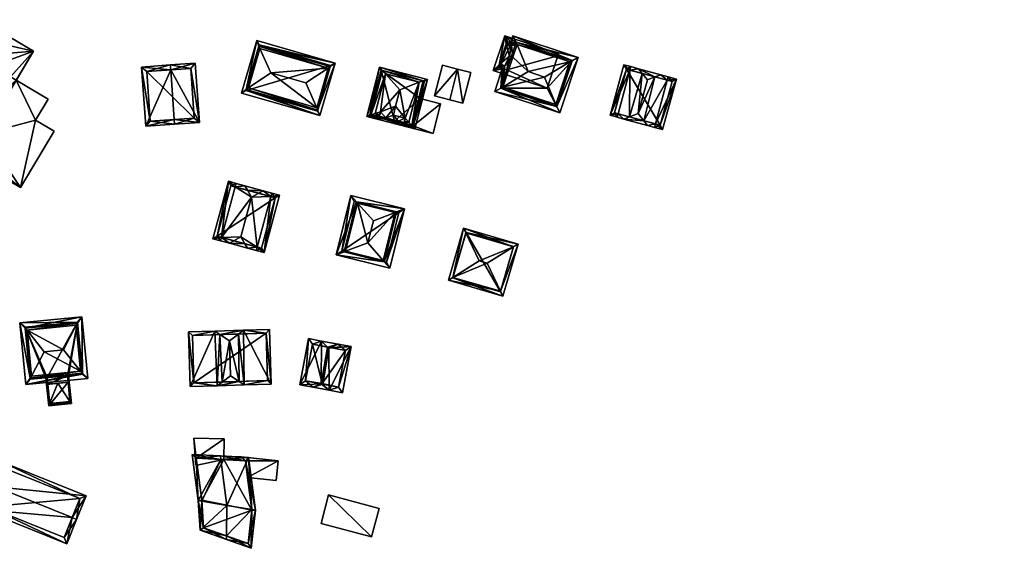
# Model space of a CAD drawing. Header units: inches. Extents: x 2523744 to 2528136, y 1148995 to 1152010.
# Tile 231 of 256: x 2527370 to 2527574, y 1151626 to 1151738. Entities that reach past the tile are written whole.
import ezdxf

# ---------------------------------------------------------------- set-up
doc = ezdxf.new("R2010")
doc.units = ezdxf.units.IN
doc.header["$MEASUREMENT"] = 0
for name, color, linetype in [('Gebaeude Einzelhaus', 10, 'Continuous'), ('Im Bau', 10, 'Continuous'), ('Offenes Gebaeude', 10, 'Continuous')]:
    doc.layers.add(name, color=color, linetype=linetype)

msp = doc.modelspace()

# ---------------------------------------------------------------- meshes
at = {"layer": 'Gebaeude Einzelhaus'}
mesh = msp.add_polyface(dxfattribs=at)
corners = [(2527370.125, 1151702.699, 405.285), (2527377.124, 1151714.431, 405.285), (2527373.263, 1151716.734, 405.285), (2527369.29, 1151725.037, 405.285), (2527375.873, 1151721.11, 405.285), (2527362.631, 1151713.874, 405.285), (2527359.681, 1151708.928, 405.285), (2527360.318, 1151717.124, 406.723), (2527359.495, 1151715.745, 406.723), (2527362.631, 1151713.874, 406.723), (2527372.868, 1151731.035, 406.723), (2527360.124, 1151733.972, 406.723), (2527361.843, 1151737.613, 406.723), (2527357.832, 1151729.835, 406.723), (2527360.073, 1151734, 406.723), (2527359.784, 1151734.161, 406.723), (2527355.905, 1151726.705, 406.723), (2527357.777, 1151729.865, 406.723), (2527357.36, 1151730.097, 406.723), (2527355.478, 1151726.942, 406.723), (2527353.01, 1151721.482, 406.723), (2527345.966, 1151719.058, 391.318), (2527345.341, 1151727.237, 391.318), (2527342.02, 1151721.245, 391.318), (2527349.478, 1151724.945, 391.318), (2527351.65, 1151728.586, 393.174), (2527353.01, 1151721.482, 393.174), (2527355.631, 1151726.211, 393.174), (2527345.865, 1151718.889, 393.174), (2527359.495, 1151715.745, 393.174), (2527358.531, 1151718.19, 393.174), (2527360.438, 1151710.196, 393.174), (2527362.631, 1151713.874, 393.174), (2527360.318, 1151717.124, 393.174), (2527359.681, 1151708.928, 385.456), (2527360.438, 1151710.197, 385.456), (2527370.125, 1151702.699, 385.456), (2527377.124, 1151714.431, 385.456), (2527373.263, 1151716.734, 385.456), (2527375.873, 1151721.11, 385.456), (2527369.29, 1151725.037, 385.456), (2527358.531, 1151718.19, 405.285), (2527360.318, 1151717.124, 405.285), (2527359.495, 1151715.745, 405.285), (2527360.318, 1151717.124, 385.456), (2527364.366, 1151727.974, 385.456), (2527358.531, 1151718.19, 385.456), (2527362.631, 1151713.874, 385.456), (2527359.495, 1151715.745, 385.456), (2527359.784, 1151734.161, 385.456), (2527361.843, 1151737.613, 385.456), (2527360.073, 1151734, 385.456), (2527360.124, 1151733.972, 385.456), (2527357.832, 1151729.835, 385.456), (2527357.777, 1151729.865, 385.456), (2527357.36, 1151730.097, 385.456), (2527355.478, 1151726.942, 385.456), (2527355.905, 1151726.705, 385.456), (2527355.631, 1151726.211, 385.456), (2527372.868, 1151731.035, 385.456), (2527353.01, 1151721.482, 385.456), (2527342.02, 1151721.245, 385.456), (2527345.341, 1151727.237, 385.456), (2527345.966, 1151719.058, 385.456), (2527349.478, 1151724.945, 385.456), (2527350.401, 1151724.433, 385.456), (2527347.08, 1151718.441, 385.456), (2527345.865, 1151718.889, 385.456), (2527351.65, 1151728.586, 385.456), (2527360.438, 1151710.196, 385.456)]
mesh.append_faces([[corners[k] for k in face] for face in [(30, 29, 33), (29, 31, 32), (29, 28, 31), (30, 26, 29), (29, 26, 28), (28, 26, 25), (25, 26, 27), (24, 22, 21), (21, 22, 23), (7, 16, 20), (16, 18, 19), (16, 17, 18), (7, 13, 16), (16, 13, 17), (11, 12, 14), (14, 12, 15), (7, 10, 13), (13, 10, 11), (11, 10, 12), (7, 9, 10), (7, 8, 9), (0, 5, 6), (0, 2, 5), (5, 2, 3), (3, 2, 4), (0, 1, 2)]], dxfattribs={"color": 13})
mesh.append_faces([[corners[k] for k in face] for face in [(69, 48, 47), (48, 46, 44), (60, 65, 58), (58, 65, 68), (68, 65, 64), (63, 66, 67), (67, 66, 69), (69, 66, 48), (48, 66, 46), (46, 66, 60), (60, 66, 65), (68, 27, 58), (68, 25, 27), (67, 69, 28), (28, 69, 31), (67, 21, 63), (24, 68, 64), (24, 25, 68), (67, 28, 21), (21, 28, 24), (24, 28, 25), (64, 63, 62), (62, 63, 61), (64, 66, 63), (64, 65, 66), (62, 24, 64), (62, 22, 24), (61, 63, 23), (23, 63, 21), (23, 22, 61), (61, 22, 62), (50, 51, 49), (50, 52, 51), (53, 57, 54), (54, 57, 55), (55, 57, 56), (58, 46, 60), (40, 45, 59), (59, 45, 50), (50, 45, 52), (52, 45, 53), (53, 45, 57), (57, 45, 58), (58, 45, 46), (12, 10, 50), (50, 10, 59), (59, 3, 40), (3, 9, 5), (59, 10, 3), (3, 10, 9), (8, 5, 9), (8, 43, 5), (7, 42, 8), (8, 42, 43), (41, 26, 30), (41, 20, 26), (41, 7, 20), (41, 42, 7), (20, 27, 26), (27, 57, 58), (20, 16, 27), (27, 16, 57), (16, 19, 57), (57, 19, 56), (19, 18, 56), (56, 18, 55), (18, 17, 55), (55, 17, 54), (17, 13, 54), (54, 13, 53), (13, 11, 53), (53, 11, 52), (11, 14, 52), (52, 14, 51), (14, 15, 51), (51, 15, 49), (15, 12, 49), (49, 12, 50), (44, 47, 48), (47, 36, 35), (35, 36, 34), (47, 38, 36), (36, 38, 37), (44, 40, 47), (47, 40, 38), (38, 40, 39), (46, 45, 44), (44, 45, 40), (43, 32, 5), (43, 29, 32), (42, 33, 43), (43, 33, 29), (30, 33, 41), (41, 33, 42), (39, 40, 4), (4, 40, 3), (4, 2, 39), (39, 2, 38), (2, 1, 38), (38, 1, 37), (1, 0, 37), (37, 0, 36), (0, 6, 36), (36, 6, 34), (6, 31, 34), (34, 31, 35), (6, 5, 31), (31, 5, 32)]], dxfattribs={"color": 41})
mesh = msp.add_polyface(dxfattribs=at)
corners = [(2527470.716, 1151734.288, 402.093), (2527468.33, 1151727.056, 402.093), (2527469.565, 1151728.251, 402.37), (2527470.998, 1151732.593, 402.37), (2527469.757, 1151728.188, 402.37), (2527470.39, 1151727.43, 402.275), (2527470.835, 1151726.23, 402.093), (2527471.148, 1151727.179, 402.275), (2527470.654, 1151727.892, 402.37), (2527481.45, 1151730.187, 402.189), (2527481.714, 1151730.1, 402.093), (2527481.88, 1151730.603, 402.093), (2527471.19, 1151732.53, 402.37), (2527472.087, 1151732.233, 402.37), (2527472.151, 1151732.768, 402.274), (2527473.054, 1151732.954, 402.19), (2527472.908, 1151732.51, 402.275), (2527471.092, 1151732.232, 402.503), (2527471.663, 1151730.035, 403.31), (2527472.381, 1151729.798, 403.31), (2527469.861, 1151728.502, 402.503), (2527469.594, 1151727.693, 402.275), (2527472.135, 1151732.773, 402.274), (2527471.353, 1151733.024, 402.275), (2527469.861, 1151728.503, 402.503), (2527481.532, 1151719.545, 402.995), (2527468.621, 1151722.713, 402.093), (2527482.156, 1151718.245, 402.093), (2527469.897, 1151723.386, 402.996), (2527470.341, 1151723.62, 403.31), (2527481.314, 1151719.999, 403.31), (2527485.955, 1151729.754, 402.093), (2527484.681, 1151729.082, 402.994), (2527484.234, 1151728.846, 403.31), (2527472.419, 1151734.221, 402.093), (2527473.044, 1151732.923, 402.994), (2527473.263, 1151732.468, 403.31), (2527472.135, 1151732.773, 402.259), (2527471.96, 1151732.829, 402.093), (2527470.199, 1151727.493, 402.093), (2527475.599, 1151726.808, 408.619), (2527478.986, 1151725.689, 408.619), (2527469.885, 1151723.349, 402.962), (2527481.52, 1151719.509, 402.962), (2527471.148, 1151727.179, 402.995), (2527484.693, 1151729.118, 402.961), (2527473.054, 1151732.954, 402.966), (2527472.908, 1151732.51, 402.994), (2527481.714, 1151730.1, 389.359), (2527473.054, 1151732.954, 389.359), (2527472.908, 1151732.51, 389.359), (2527472.135, 1151732.773, 389.359), (2527471.353, 1151733.024, 389.359), (2527469.594, 1151727.693, 389.359), (2527471.148, 1151727.179, 389.359), (2527470.835, 1151726.23, 389.359), (2527470.835, 1151726.23, 392.73), (2527470.835, 1151726.23, 392.771), (2527479.494, 1151723.373, 389.359), (2527469.885, 1151723.349, 389.359), (2527481.52, 1151719.509, 389.359), (2527484.693, 1151729.118, 389.359)]
mesh.append_faces([[corners[k] for k in face] for face in [(14, 35, 47), (14, 37, 35), (46, 35, 34), (37, 34, 35), (37, 38, 34), (31, 45, 34), (34, 45, 46), (31, 32, 45), (32, 31, 25), (25, 31, 27), (26, 28, 42), (28, 5, 44), (26, 39, 28), (28, 39, 5), (25, 27, 43), (43, 27, 42), (42, 27, 26), (40, 19, 29), (40, 36, 19), (41, 29, 30), (41, 40, 29), (33, 41, 30), (41, 33, 40), (40, 33, 36), (5, 29, 8), (39, 28, 5), (5, 28, 29), (39, 26, 28), (19, 8, 29), (35, 13, 36), (36, 13, 19), (35, 14, 13), (35, 34, 14), (14, 34, 37), (37, 34, 38), (32, 36, 33), (31, 35, 32), (32, 35, 36), (31, 34, 35), (25, 33, 30), (25, 32, 33), (27, 31, 25), (25, 31, 32), (28, 25, 29), (29, 25, 30), (28, 26, 25), (25, 26, 27), (2, 24, 4), (3, 24, 2), (3, 17, 24), (3, 12, 17), (0, 23, 3), (3, 23, 12), (0, 22, 23), (0, 15, 22), (22, 15, 14), (14, 15, 16), (0, 11, 15), (15, 11, 9), (9, 11, 10), (0, 2, 1), (0, 3, 2), (21, 2, 4), (21, 1, 2), (7, 6, 5), (5, 6, 21), (21, 6, 1), (20, 8, 18), (18, 8, 19), (20, 4, 8), (20, 2, 4), (17, 20, 18), (17, 3, 20), (20, 3, 2), (13, 18, 19), (12, 17, 13), (13, 17, 18), (12, 3, 17), (12, 0, 3), (0, 15, 11), (11, 15, 9), (12, 14, 0), (0, 14, 15), (15, 14, 16), (12, 13, 14), (9, 10, 11), (4, 5, 8), (5, 6, 7), (4, 1, 5), (5, 1, 6), (4, 2, 1), (0, 2, 3), (0, 1, 2)]], dxfattribs={"color": 13})
mesh.append_faces([[corners[k] for k in face] for face in [(55, 58, 59), (59, 58, 60), (60, 58, 61), (61, 58, 48), (47, 16, 14), (46, 16, 47), (46, 15, 16), (35, 46, 47), (45, 9, 46), (46, 9, 15), (45, 10, 9), (45, 61, 10), (10, 61, 48), (45, 60, 61), (45, 43, 60), (32, 43, 45), (25, 43, 32), (43, 42, 60), (60, 42, 59), (56, 59, 42), (56, 55, 59), (57, 42, 28), (57, 56, 42), (44, 6, 28), (28, 6, 57), (44, 7, 6), (5, 7, 44), (51, 54, 53), (51, 53, 52), (50, 54, 51), (48, 54, 50), (48, 50, 49), (58, 54, 48), (55, 54, 58), (54, 57, 7), (7, 57, 6), (54, 56, 57), (54, 55, 56), (5, 54, 7), (21, 53, 5), (5, 53, 54), (12, 24, 17), (12, 4, 24), (4, 53, 21), (12, 52, 4), (4, 52, 53), (12, 23, 52), (37, 23, 22), (37, 52, 23), (37, 51, 52), (14, 37, 22), (37, 50, 51), (14, 16, 37), (37, 16, 50), (15, 50, 16), (15, 49, 50), (9, 49, 15), (10, 48, 9), (9, 48, 49)]], dxfattribs={"color": 41})
mesh = msp.add_polyface(dxfattribs=at)
corners = [(2527417.05, 1151723.101, 401.386), (2527432.306, 1151717.663, 400.973), (2527431.859, 1151718.813, 401.386), (2527416.058, 1151722.369, 400.973), (2527417.475, 1151723.415, 401.563), (2527431.668, 1151719.305, 401.563), (2527419.221, 1151733.291, 400.973), (2527419.669, 1151732.141, 401.386), (2527419.86, 1151731.649, 401.563), (2527435.47, 1151728.585, 400.973), (2527434.477, 1151727.852, 401.387), (2527434.053, 1151727.539, 401.563), (2527422.124, 1151726.574, 404.845), (2527429.428, 1151724.459, 404.845), (2527416.986, 1151722.88, 401.289), (2527431.795, 1151718.591, 401.289), (2527419.733, 1151732.363, 401.289), (2527434.541, 1151728.074, 401.289), (2527419.733, 1151732.363, 387.934), (2527434.541, 1151728.074, 387.934), (2527416.986, 1151722.88, 387.934), (2527431.795, 1151718.591, 387.934)]
mesh.append_faces([[corners[k] for k in face] for face in [(7, 0, 6), (16, 7, 6), (2, 10, 9), (9, 10, 17), (17, 16, 9), (9, 16, 6), (15, 2, 1), (14, 15, 1), (1, 2, 9), (0, 14, 3), (6, 0, 3), (3, 14, 1), (11, 13, 5), (12, 8, 4), (13, 12, 5), (5, 12, 4), (12, 11, 8), (12, 13, 11), (7, 9, 6), (7, 10, 9), (8, 11, 7), (7, 11, 10), (2, 10, 5), (5, 10, 11), (2, 9, 10), (2, 1, 9), (7, 0, 8), (8, 0, 4), (7, 6, 0), (0, 6, 3), (0, 2, 4), (4, 2, 5), (3, 1, 0), (0, 1, 2)]], dxfattribs={"color": 13})
mesh.append_faces([[corners[k] for k in face] for face in [(19, 21, 20), (19, 20, 18), (2, 21, 19), (2, 19, 10), (15, 21, 2), (10, 19, 17), (20, 21, 14), (14, 21, 15), (0, 20, 14), (18, 20, 7), (7, 20, 0), (16, 18, 7), (19, 18, 17), (17, 18, 16)]], dxfattribs={"color": 41})
mesh = msp.add_polyface(dxfattribs=at)
corners = [(2527401.339, 1151727.199, 402.089), (2527395.3, 1151727.771, 398.66), (2527396.178, 1151715.458, 398.66), (2527401.268, 1151728.196, 402.089), (2527402.074, 1151716.88, 402.089), (2527402.145, 1151715.884, 402.089), (2527407.3, 1151716.25, 398.66), (2527406.424, 1151728.564, 398.66), (2527397.104, 1151716.526, 399.233), (2527406.231, 1151717.176, 399.324), (2527405.498, 1151727.495, 399.323), (2527396.369, 1151726.845, 399.234), (2527406.231, 1151717.176, 387.777), (2527405.498, 1151727.495, 387.777), (2527396.369, 1151726.845, 387.777), (2527397.104, 1151716.526, 387.777)]
mesh.append_faces([[corners[k] for k in face] for face in [(11, 8, 1), (0, 11, 3), (10, 0, 3), (3, 11, 1), (7, 10, 3), (9, 10, 6), (6, 10, 7), (8, 4, 5), (5, 4, 9), (5, 9, 6), (1, 8, 2), (2, 8, 5), (0, 7, 3), (4, 6, 0), (0, 6, 7), (4, 5, 6), (0, 2, 4), (4, 2, 5), (3, 1, 0), (0, 1, 2)]], dxfattribs={"color": 13})
mesh.append_faces([[corners[k] for k in face] for face in [(12, 15, 14), (12, 14, 13), (8, 15, 12), (8, 12, 4), (4, 12, 9), (14, 15, 8), (11, 14, 8), (13, 14, 11), (0, 13, 11), (10, 13, 0), (12, 13, 10), (9, 12, 10)]], dxfattribs={"color": 41})
mesh = msp.add_polyface(dxfattribs=at)
corners = [(2527451.406, 1151715.612, 398.962), (2527454.669, 1151725.185, 398.49), (2527453.801, 1151724.893, 398.963), (2527452.024, 1151714.936, 398.49), (2527452.91, 1151724.593, 399.448), (2527450.771, 1151716.306, 399.448), (2527449.818, 1151716.209, 399.134), (2527448.548, 1151716.535, 399.132), (2527442.059, 1151717.509, 398.49), (2527449.901, 1151716.531, 399.448), (2527448.546, 1151716.536, 399.132), (2527444.666, 1151717.536, 399.132), (2527443.818, 1151718.101, 399.448), (2527444.75, 1151717.86, 399.448), (2527442.927, 1151717.801, 398.963), (2527444.704, 1151727.756, 398.49), (2527445.32, 1151727.082, 398.962), (2527445.956, 1151726.386, 399.449), (2527444.912, 1151718.489, 400.171), (2527448.936, 1151723.023, 402.25), (2527448.053, 1151719.603, 402.25), (2527450.064, 1151717.163, 400.176), (2527444.666, 1151717.536, 400.171), (2527446.039, 1151717.183, 401.238), (2527447.58, 1151717.771, 402.25), (2527448.546, 1151716.536, 401.24), (2527448.547, 1151716.537, 401.24), (2527448.548, 1151716.535, 401.24), (2527449.818, 1151716.209, 400.176), (2527451.665, 1151715.545, 398.798), (2527454.06, 1151724.826, 398.798), (2527442.668, 1151717.868, 398.798), (2527445.063, 1151727.148, 398.798), (2527448.548, 1151716.535, 401.238), (2527454.06, 1151724.826, 387.677), (2527445.063, 1151727.148, 387.677), (2527442.668, 1151717.868, 387.677), (2527447.838, 1151716.533, 395.595), (2527451.665, 1151715.545, 395.595), (2527447.838, 1151716.533, 387.677), (2527453.127, 1151721.21, 395.595), (2527453.127, 1151721.21, 387.677), (2527451.665, 1151715.545, 387.677)]
mesh.append_faces([[corners[k] for k in face] for face in [(31, 14, 8), (32, 31, 15), (16, 32, 15), (2, 16, 15), (15, 31, 8), (1, 29, 30), (30, 2, 1), (1, 2, 15), (0, 29, 3), (14, 0, 3), (8, 14, 3), (3, 29, 1), (28, 21, 25), (25, 21, 24), (24, 21, 20), (26, 25, 27), (25, 24, 23), (18, 23, 20), (20, 23, 24), (18, 22, 23), (9, 5, 21), (13, 18, 12), (19, 21, 4), (4, 21, 5), (19, 20, 21), (19, 4, 17), (19, 18, 20), (19, 17, 18), (18, 17, 12), (16, 14, 17), (17, 14, 12), (16, 8, 14), (16, 15, 8), (2, 16, 4), (4, 16, 17), (1, 15, 2), (2, 15, 16), (8, 11, 14), (14, 11, 12), (12, 11, 13), (8, 10, 11), (8, 7, 10), (6, 5, 9), (6, 0, 5), (8, 3, 7), (7, 3, 6), (6, 3, 0), (0, 4, 5), (0, 2, 4), (3, 1, 0), (0, 1, 2)]], dxfattribs={"color": 13})
mesh.append_faces([[corners[k] for k in face] for face in [(41, 35, 34), (41, 39, 35), (35, 39, 36), (41, 42, 39), (34, 40, 41), (40, 29, 38), (34, 30, 40), (40, 30, 29), (37, 36, 39), (37, 31, 36), (37, 14, 31), (29, 0, 38), (38, 0, 37), (37, 0, 14), (31, 32, 36), (36, 32, 35), (32, 16, 35), (2, 35, 16), (2, 34, 35), (2, 30, 34), (6, 9, 28), (28, 9, 21), (6, 28, 7), (7, 28, 33), (33, 7, 10), (26, 33, 27), (33, 10, 7), (10, 33, 26), (11, 23, 22), (23, 10, 26), (11, 10, 23), (13, 22, 18), (13, 11, 22)]], dxfattribs={"color": 41})
mesh = msp.add_polyface(dxfattribs=at)
corners = [(2527496.707, 1151727.131, 400.808), (2527496.904, 1151727.855, 400.808), (2527495.448, 1151728.253, 399.923), (2527492.581, 1151717.744, 399.923), (2527494.236, 1151718.07, 400.808), (2527494.039, 1151717.346, 400.808), (2527499.581, 1151716.612, 403.283), (2527495.456, 1151716.96, 402.263), (2527500.378, 1151715.618, 402.263), (2527496.647, 1151717.412, 403.284), (2527498.405, 1151718.08, 404.789), (2527501.992, 1151715.955, 400.808), (2527501.795, 1151715.231, 400.808), (2527503.498, 1151714.766, 400.144), (2527506.364, 1151725.276, 400.144), (2527504.464, 1151725.017, 400.808), (2527504.661, 1151725.74, 400.808), (2527503.093, 1151726.168, 402.418), (2527501.901, 1151725.715, 403.438), (2527500.324, 1151725.116, 404.789), (2527498.473, 1151727.428, 402.418), (2527499.27, 1151726.433, 403.439), (2527495.974, 1151727.331, 400.363), (2527493.503, 1151718.27, 400.363), (2527502.971, 1151715.688, 400.426), (2527505.443, 1151724.75, 400.426), (2527505.443, 1151724.75, 389.594), (2527495.974, 1151727.331, 389.594), (2527493.503, 1151718.27, 389.594), (2527502.971, 1151715.688, 389.594)]
mesh.append_faces([[corners[k] for k in face] for face in [(20, 0, 1), (20, 21, 0), (17, 18, 20), (20, 18, 21), (16, 15, 17), (17, 15, 18), (16, 25, 15), (24, 12, 11), (24, 13, 12), (16, 14, 25), (25, 14, 24), (24, 14, 13), (8, 11, 12), (8, 6, 11), (9, 6, 7), (7, 6, 8), (9, 7, 4), (4, 7, 5), (5, 23, 4), (22, 1, 0), (22, 2, 1), (5, 3, 23), (23, 3, 22), (22, 3, 2), (21, 10, 19), (21, 9, 10), (9, 4, 7), (7, 4, 5), (21, 0, 9), (9, 0, 4), (21, 20, 0), (0, 20, 1), (18, 21, 19), (17, 20, 18), (18, 20, 21), (11, 8, 12), (15, 6, 11), (11, 6, 8), (15, 18, 6), (6, 18, 10), (10, 18, 19), (15, 17, 18), (15, 16, 17), (11, 14, 15), (15, 14, 16), (11, 13, 14), (11, 12, 13), (9, 6, 10), (9, 7, 6), (6, 7, 8), (0, 3, 4), (4, 3, 5), (0, 2, 3), (0, 1, 2)]], dxfattribs={"color": 13})
mesh.append_faces([[corners[k] for k in face] for face in [(27, 29, 28), (26, 29, 27), (25, 24, 26), (26, 24, 29), (4, 6, 9), (4, 11, 6), (11, 29, 24), (4, 28, 11), (11, 28, 29), (4, 23, 28), (23, 22, 28), (28, 22, 27), (15, 0, 18), (18, 0, 21), (15, 27, 0), (0, 27, 22), (15, 26, 27), (15, 25, 26)]], dxfattribs={"color": 41})
mesh = msp.add_polyface(dxfattribs=at)
corners = [(2527451.665, 1151715.545, 395.595), (2527455.815, 1151713.959, 395.595), (2527457.401, 1151720.106, 395.595), (2527447.713, 1151716.049, 395.595), (2527453.127, 1151721.21, 395.595), (2527447.838, 1151716.533, 395.595), (2527453.127, 1151721.21, 387.677), (2527457.401, 1151720.106, 387.677), (2527447.713, 1151716.049, 387.677), (2527447.838, 1151716.533, 387.677), (2527455.815, 1151713.959, 387.677), (2527451.665, 1151715.545, 387.677)]
mesh.append_faces([[corners[k] for k in face] for face in [(3, 0, 5), (0, 2, 4), (3, 1, 0), (0, 1, 2)]], dxfattribs={"color": 13})
mesh.append_faces([[corners[k] for k in face] for face in [(7, 11, 6), (11, 8, 9), (7, 10, 11), (11, 10, 8), (2, 1, 7), (7, 1, 10), (1, 3, 10), (10, 3, 8), (8, 5, 9), (8, 3, 5), (4, 2, 6), (6, 2, 7)]], dxfattribs={"color": 41})
mesh = msp.add_polyface(dxfattribs=at)
corners = [(2527417.276, 1151702.18, 399.916), (2527420.564, 1151702.064, 399.286), (2527416.735, 1151703.105, 399.286), (2527419.629, 1151701.54, 399.916), (2527418.139, 1151700.706, 400.92), (2527411.883, 1151692.37, 397.75), (2527413.324, 1151704.031, 396.755), (2527410.078, 1151692.083, 396.755), (2527414.736, 1151702.87, 397.75), (2527414.933, 1151703.594, 397.75), (2527411.686, 1151691.646, 397.75), (2527413.538, 1151691.143, 399.329), (2527414.472, 1151691.666, 399.958), (2527415.9, 1151692.465, 400.92), (2527416.727, 1151691.053, 399.958), (2527417.268, 1151690.129, 399.329), (2527419.12, 1151689.626, 397.75), (2527419.317, 1151690.349, 397.75), (2527422.169, 1151700.85, 397.75), (2527422.366, 1151701.574, 397.75), (2527420.721, 1151689.191, 396.865), (2527423.968, 1151701.139, 396.865), (2527413.851, 1151703.111, 397.202), (2527410.998, 1151692.61, 397.203), (2527420.194, 1151690.111, 397.265), (2527423.048, 1151700.611, 397.264), (2527423.048, 1151700.611, 386.815), (2527413.851, 1151703.111, 386.815), (2527410.998, 1151692.61, 386.815), (2527420.194, 1151690.111, 386.815)]
mesh.append_faces([[corners[k] for k in face] for face in [(25, 18, 19), (21, 25, 19), (20, 24, 25), (20, 25, 21), (17, 24, 16), (16, 24, 20), (14, 17, 15), (15, 17, 16), (12, 14, 11), (5, 12, 11), (11, 14, 15), (23, 5, 10), (10, 5, 11), (7, 23, 10), (22, 23, 6), (6, 23, 7), (8, 22, 9), (9, 22, 6), (0, 8, 2), (2, 8, 9), (3, 0, 1), (18, 3, 1), (19, 18, 1), (1, 0, 2), (18, 21, 19), (16, 20, 17), (17, 20, 18), (18, 20, 21), (4, 18, 3), (3, 18, 1), (1, 18, 19), (15, 17, 14), (14, 17, 13), (13, 17, 4), (4, 17, 18), (15, 16, 17), (12, 14, 13), (12, 11, 14), (14, 11, 15), (8, 2, 9), (8, 0, 2), (5, 4, 8), (8, 4, 0), (5, 13, 4), (5, 12, 13), (10, 11, 5), (5, 11, 12), (5, 7, 10), (9, 6, 8), (8, 6, 5), (5, 6, 7), (3, 0, 4), (3, 1, 0), (0, 1, 2)]], dxfattribs={"color": 13})
mesh.append_faces([[corners[k] for k in face] for face in [(26, 29, 28), (26, 28, 27), (25, 29, 26), (24, 29, 25), (17, 29, 24), (14, 29, 17), (28, 29, 12), (12, 29, 14), (5, 28, 12), (23, 28, 5), (27, 28, 22), (22, 28, 23), (8, 27, 22), (26, 27, 0), (0, 27, 8), (3, 26, 0), (18, 26, 3), (25, 26, 18)]], dxfattribs={"color": 41})
mesh = msp.add_polyface(dxfattribs=at)
corners = [(2527439.907, 1151699.729, 398.409), (2527435.683, 1151688.755, 396.846), (2527437.337, 1151689.375, 398.41), (2527438.735, 1151701.05, 396.846), (2527437.671, 1151689.5, 398.726), (2527440.145, 1151699.461, 398.726), (2527449.911, 1151698.275, 396.846), (2527448.258, 1151697.656, 398.409), (2527447.923, 1151697.53, 398.726), (2527445.687, 1151687.301, 398.409), (2527446.859, 1151685.98, 396.846), (2527445.449, 1151687.569, 398.726), (2527442.281, 1151691.2, 402.93), (2527443.424, 1151695.803, 402.93), (2527439.465, 1151699.839, 397.92), (2527436.894, 1151689.485, 397.92), (2527446.13, 1151687.191, 397.919), (2527448.7, 1151697.546, 397.921), (2527448.7, 1151697.546, 386.796), (2527439.465, 1151699.839, 386.796), (2527436.894, 1151689.485, 386.796), (2527446.13, 1151687.191, 386.796)]
mesh.append_faces([[corners[k] for k in face] for face in [(16, 10, 9), (7, 6, 17), (17, 6, 16), (16, 6, 10), (1, 9, 10), (1, 2, 9), (3, 15, 1), (1, 15, 2), (0, 14, 3), (3, 14, 15), (7, 0, 6), (6, 0, 3), (5, 13, 8), (5, 12, 13), (5, 4, 12), (12, 8, 13), (12, 11, 8), (11, 12, 4), (9, 8, 11), (9, 7, 8), (10, 6, 9), (9, 6, 7), (2, 11, 4), (2, 9, 11), (2, 1, 9), (9, 1, 10), (7, 5, 8), (6, 0, 7), (7, 0, 5), (6, 3, 0), (0, 4, 5), (0, 2, 4), (3, 1, 0), (0, 1, 2)]], dxfattribs={"color": 13})
mesh.append_faces([[corners[k] for k in face] for face in [(18, 21, 20), (18, 20, 19), (17, 16, 18), (18, 16, 21), (16, 20, 21), (2, 15, 9), (9, 15, 16), (16, 15, 20), (15, 14, 20), (20, 14, 19), (14, 18, 19), (7, 17, 0), (0, 17, 14), (14, 17, 18)]], dxfattribs={"color": 41})
mesh = msp.add_polyface(dxfattribs=at)
corners = [(2527462.171, 1151694.296, 399.833), (2527458.996, 1151683.453, 399.833), (2527459.956, 1151684.057, 400.379), (2527462.655, 1151693.281, 400.378), (2527465.416, 1151687.495, 403.483), (2527472.529, 1151690.391, 400.377), (2527473.484, 1151690.984, 399.833), (2527467.083, 1151687.006, 403.483), (2527469.827, 1151681.166, 400.378), (2527470.309, 1151680.141, 399.833), (2527459.956, 1151684.058, 400.379), (2527472.554, 1151690.475, 400.32), (2527462.68, 1151693.366, 400.32), (2527459.928, 1151683.961, 400.314), (2527469.8, 1151681.073, 400.316), (2527462.68, 1151693.366, 386.754), (2527472.554, 1151690.475, 386.754), (2527459.928, 1151683.961, 386.754), (2527469.8, 1151681.073, 386.754)]
mesh.append_faces([[corners[k] for k in face] for face in [(14, 8, 9), (9, 8, 6), (6, 8, 5), (1, 10, 13), (1, 13, 9), (9, 13, 14), (3, 0, 12), (6, 12, 0), (6, 11, 12), (6, 5, 11), (0, 10, 1), (0, 3, 10), (8, 5, 7), (8, 6, 5), (8, 9, 6), (8, 1, 9), (7, 2, 8), (8, 2, 1), (7, 4, 2), (5, 4, 7), (5, 3, 4), (5, 0, 3), (5, 6, 0), (0, 2, 3), (3, 2, 4), (0, 1, 2)]], dxfattribs={"color": 13})
mesh.append_faces([[corners[k] for k in face] for face in [(15, 18, 17), (16, 18, 15), (5, 8, 16), (16, 8, 18), (8, 14, 18), (11, 5, 16), (14, 13, 18), (18, 13, 17), (10, 17, 13), (3, 15, 10), (10, 15, 17), (3, 12, 15), (12, 11, 15), (15, 11, 16)]], dxfattribs={"color": 41})
mesh = msp.add_polyface(dxfattribs=at)
corners = [(2527372.155, 1151663.08, 395.869), (2527370.03, 1151674.613, 394.97), (2527371.278, 1151661.776, 394.97), (2527371.144, 1151673.5, 395.871), (2527371.534, 1151673.11, 396.186), (2527372.464, 1151663.54, 396.186), (2527382.905, 1151675.864, 394.97), (2527382.027, 1151674.558, 395.871), (2527381.72, 1151674.101, 396.186), (2527383.042, 1151664.138, 395.869), (2527384.154, 1151663.028, 394.97), (2527382.65, 1151664.53, 396.186), (2527379.111, 1151668.964, 400.168), (2527375.083, 1151668.571, 400.168), (2527372.155, 1151663.081, 395.87), (2527382.006, 1151674.773, 395.711), (2527371.123, 1151673.714, 395.711), (2527372.176, 1151662.869, 395.712), (2527383.063, 1151663.926, 395.711), (2527383.063, 1151663.926, 383.952), (2527382.006, 1151674.773, 383.952), (2527371.123, 1151673.714, 383.952), (2527372.176, 1151662.869, 383.952), (2527375.446, 1151663.187, 392.277), (2527380.156, 1151663.644, 392.277), (2527375.446, 1151663.187, 383.952), (2527380.156, 1151663.644, 383.952), (2527379.908, 1151663.62, 383.952), (2527375.695, 1151663.211, 383.952)]
mesh.append_faces([[corners[k] for k in face] for face in [(10, 9, 6), (6, 9, 7), (10, 18, 9), (10, 2, 18), (18, 2, 17), (17, 2, 14), (16, 3, 1), (6, 15, 1), (1, 15, 16), (6, 7, 15), (1, 14, 2), (1, 3, 14), (13, 4, 5), (12, 4, 13), (12, 8, 4), (11, 13, 5), (11, 12, 13), (12, 11, 8), (9, 7, 11), (11, 7, 8), (9, 6, 7), (9, 10, 6), (0, 11, 5), (0, 9, 11), (0, 2, 9), (9, 2, 10), (7, 4, 8), (6, 3, 7), (7, 3, 4), (6, 1, 3), (3, 0, 4), (4, 0, 5), (3, 1, 0), (0, 1, 2)]], dxfattribs={"color": 13})
mesh.append_faces([[corners[k] for k in face] for face in [(21, 25, 22), (20, 28, 21), (21, 28, 25), (20, 27, 28), (20, 26, 27), (20, 19, 26), (19, 24, 26), (23, 22, 25), (23, 17, 22), (19, 18, 24), (24, 18, 23), (23, 18, 17), (3, 22, 14), (14, 22, 17), (3, 21, 22), (3, 16, 21), (16, 15, 21), (21, 15, 20), (7, 20, 15), (9, 19, 7), (7, 19, 20), (9, 18, 19)]], dxfattribs={"color": 41})
mesh = msp.add_polyface(dxfattribs=at)
corners = [(2527405.413, 1151661.361, 395.906), (2527410.498, 1151672.876, 399.906), (2527405.075, 1151672.716, 395.906), (2527411.011, 1151661.528, 400.038), (2527411.563, 1151672.158, 400.676), (2527412.03, 1151662.307, 400.807), (2527413.533, 1151670.83, 402.1), (2527413.746, 1151663.618, 402.1), (2527416.6, 1151661.693, 400.038), (2527415.535, 1151662.411, 400.807), (2527416.441, 1151673.053, 399.906), (2527422.2, 1151661.859, 395.906), (2527415.419, 1151672.272, 400.677), (2527421.864, 1151673.214, 395.906), (2527405.848, 1151671.989, 396.46), (2527406.14, 1151662.134, 396.459), (2527421.429, 1151662.586, 396.459), (2527421.136, 1151672.441, 396.459), (2527421.429, 1151662.586, 385.254), (2527406.14, 1151662.134, 385.254), (2527421.136, 1151672.441, 385.254), (2527405.848, 1151671.989, 385.254)]
mesh.append_faces([[corners[k] for k in face] for face in [(4, 10, 12), (4, 1, 10), (13, 17, 10), (10, 17, 12), (16, 8, 9), (13, 11, 17), (17, 11, 16), (16, 11, 8), (2, 15, 0), (0, 15, 3), (3, 15, 5), (4, 14, 1), (1, 14, 2), (2, 14, 15), (5, 9, 3), (3, 9, 8), (10, 4, 12), (12, 4, 6), (10, 1, 4), (9, 6, 7), (9, 12, 6), (10, 11, 13), (9, 8, 12), (12, 8, 10), (10, 8, 11), (3, 9, 5), (5, 9, 7), (3, 8, 9), (4, 5, 6), (6, 5, 7), (4, 3, 5), (4, 1, 3), (3, 1, 0), (0, 1, 2)]], dxfattribs={"color": 13})
mesh.append_faces([[corners[k] for k in face] for face in [(18, 19, 20), (20, 19, 21), (15, 21, 19), (15, 14, 21), (12, 17, 4), (4, 17, 14), (14, 17, 21), (21, 17, 20), (17, 16, 20), (20, 16, 18), (5, 15, 9), (9, 15, 16), (16, 15, 18), (18, 15, 19)]], dxfattribs={"color": 41})
mesh = msp.add_polyface(dxfattribs=at)
corners = [(2527432.584, 1151661.917, 399.18), (2527434.166, 1151669.333, 399.355), (2527433.935, 1151669.56, 399.09), (2527432.781, 1151662.001, 399.355), (2527432.651, 1151670.819, 397.62), (2527428.153, 1151661.736, 394.931), (2527429.964, 1151671.328, 394.931), (2527438.808, 1151669.656, 394.931), (2527434.22, 1151660.59, 397.706), (2527436.996, 1151660.066, 394.931), (2527432.934, 1151661.851, 399.18), (2527434.464, 1151669.46, 399.09), (2527436.119, 1151670.164, 397.62), (2527430.928, 1151661.213, 397.706), (2527436.199, 1151661.234, 395.914), (2527437.64, 1151668.86, 395.914), (2527430.761, 1151670.159, 395.915), (2527429.321, 1151662.534, 395.914), (2527430.928, 1151661.213, 397.708), (2527434.22, 1151660.59, 397.708), (2527432.934, 1151661.851, 385.129), (2527436.199, 1151661.234, 385.129), (2527437.64, 1151668.86, 385.129), (2527430.761, 1151670.159, 385.129), (2527429.321, 1151662.534, 385.129), (2527432.584, 1151661.917, 385.129), (2527432.781, 1151662.001, 385.129)]
mesh.append_faces([[corners[k] for k in face] for face in [(19, 18, 0), (19, 0, 10), (10, 18, 19), (10, 0, 18), (10, 3, 0), (6, 17, 5), (5, 17, 13), (13, 17, 0), (2, 16, 4), (4, 16, 6), (6, 16, 17), (12, 2, 4), (12, 11, 2), (7, 15, 12), (12, 15, 11), (10, 14, 8), (8, 14, 9), (9, 14, 7), (7, 14, 15), (13, 0, 5), (12, 2, 11), (11, 2, 1), (12, 4, 2), (1, 7, 11), (11, 7, 12), (10, 1, 3), (10, 8, 1), (1, 8, 7), (7, 8, 9), (0, 4, 5), (5, 4, 6), (0, 2, 4), (3, 1, 0), (0, 1, 2)]], dxfattribs={"color": 13})
mesh.append_faces([[corners[k] for k in face] for face in [(25, 26, 20), (10, 0, 20), (20, 0, 25), (26, 24, 23), (26, 23, 22), (26, 22, 21), (26, 21, 20), (25, 24, 26), (0, 17, 25), (25, 17, 24), (17, 23, 24), (17, 16, 23), (11, 16, 2), (11, 15, 16), (16, 15, 23), (23, 15, 22), (15, 14, 22), (22, 14, 21), (14, 20, 21), (14, 10, 20)]], dxfattribs={"color": 41})
mesh = msp.add_polyface(dxfattribs=at)
corners = [(2527375.579, 1151661.823, 392.277), (2527380.289, 1151662.28, 392.277), (2527380.156, 1151663.644, 392.277), (2527375.446, 1151663.187, 392.277), (2527380.289, 1151662.28, 391.319), (2527380.289, 1151662.28, 383.952), (2527380.156, 1151663.644, 383.952), (2527375.446, 1151663.187, 383.952), (2527375.579, 1151661.823, 383.952), (2527375.578, 1151661.823, 391.319), (2527375.827, 1151661.847, 391.374), (2527377.929, 1151662.051, 391.835), (2527375.827, 1151661.847, 383.952), (2527380.041, 1151662.256, 391.373), (2527380.041, 1151662.256, 383.952), (2527375.695, 1151663.211, 383.952), (2527379.908, 1151663.62, 383.952)]
mesh.append_faces([[corners[k] for k in face] for face in [(0, 2, 3), (0, 1, 2)]], dxfattribs={"color": 13})
mesh.append_faces([[corners[k] for k in face] for face in [(14, 6, 5), (14, 16, 6), (15, 8, 7), (15, 12, 8), (4, 14, 5), (1, 13, 4), (4, 13, 14), (1, 11, 13), (10, 9, 12), (12, 9, 8), (1, 0, 11), (11, 0, 10), (10, 0, 9), (7, 9, 3), (3, 9, 0), (7, 8, 9), (4, 2, 1), (4, 6, 2), (4, 5, 6)]], dxfattribs={"color": 41})
mesh = msp.add_polyface(dxfattribs=at)
corners = [(2527380.428, 1151658.277, 391.373), (2527380.289, 1151662.28, 391.319), (2527380.041, 1151662.256, 391.373), (2527380.721, 1151657.835, 391.319), (2527377.929, 1151662.051, 391.835), (2527376.01, 1151657.378, 391.319), (2527376.213, 1151657.873, 391.374), (2527375.578, 1151661.823, 391.319), (2527375.827, 1151661.847, 391.374), (2527380.428, 1151658.278, 391.373), (2527376.235, 1151657.65, 391.348), (2527380.449, 1151658.06, 391.348), (2527380.449, 1151658.06, 383.952), (2527380.041, 1151662.256, 383.952), (2527376.235, 1151657.65, 383.952), (2527375.827, 1151661.847, 383.952), (2527375.695, 1151663.211, 383.952), (2527379.908, 1151663.62, 383.952)]
mesh.append_faces([[corners[k] for k in face] for face in [(8, 6, 7), (7, 6, 5), (9, 3, 11), (5, 10, 3), (3, 10, 11), (5, 6, 10), (9, 1, 3), (9, 2, 1), (8, 6, 4), (8, 7, 6), (6, 7, 5), (6, 0, 4), (6, 5, 0), (0, 5, 3), (0, 2, 4), (3, 1, 0), (0, 1, 2)]], dxfattribs={"color": 13})
mesh.append_faces([[corners[k] for k in face] for face in [(15, 13, 14), (14, 13, 12), (15, 17, 13), (15, 16, 17), (11, 10, 12), (12, 10, 14), (14, 6, 15), (15, 6, 8), (14, 10, 6), (9, 13, 2), (9, 12, 13), (9, 11, 12)]], dxfattribs={"color": 41})
mesh = msp.add_polyface(dxfattribs=at)
corners = [(2527406.655, 1151646.473, 388.522), (2527412.436, 1151650.529, 388.377), (2527406.159, 1151650.636, 388.377), (2527412.362, 1151646.168, 388.53), (2527406.568, 1151645, 388.574), (2527406.849, 1151644.995, 388.574), (2527406.159, 1151650.636, 381.625), (2527412.436, 1151650.529, 381.625), (2527406.568, 1151645, 381.625), (2527406.849, 1151644.995, 381.625), (2527412.362, 1151646.168, 381.625), (2527406.655, 1151646.473, 381.625)]
mesh.append_faces([[corners[k] for k in face] for face in [(0, 4, 5), (0, 2, 4), (3, 1, 0), (0, 1, 2)]], dxfattribs={"color": 13})
mesh.append_faces([[corners[k] for k in face] for face in [(7, 11, 6), (6, 11, 8), (8, 11, 9), (7, 10, 11), (7, 1, 10), (10, 1, 3), (8, 9, 4), (4, 9, 5), (4, 2, 8), (8, 2, 6), (2, 1, 6), (6, 1, 7)]], dxfattribs={"color": 41})
mesh = msp.add_polyface(dxfattribs=at)
corners = [(2527380.891, 1151634.129, 396.085), (2527362.041, 1151635.782, 392.312), (2527379.772, 1151628.659, 392.312), (2527365.017, 1151640.506, 396.085), (2527364.089, 1151640.879, 396.085), (2527381.819, 1151633.756, 396.085), (2527383.798, 1151638.681, 392.186), (2527366.067, 1151645.804, 392.186), (2527379.217, 1151629.96, 392.999), (2527363.342, 1151636.337, 392.999), (2527382.497, 1151638.126, 392.921), (2527366.622, 1151644.503, 392.921), (2527366.622, 1151644.503, 382.78), (2527382.497, 1151638.126, 382.78), (2527363.342, 1151636.337, 382.78), (2527379.217, 1151629.96, 382.78)]
mesh.append_faces([[corners[k] for k in face] for face in [(3, 9, 4), (11, 3, 4), (4, 9, 1), (10, 11, 7), (7, 11, 4), (6, 10, 7), (8, 0, 5), (5, 0, 10), (5, 10, 6), (9, 8, 2), (1, 9, 2), (2, 8, 5), (3, 7, 4), (5, 6, 0), (0, 6, 3), (3, 6, 7), (0, 2, 5), (4, 1, 3), (3, 1, 0), (0, 1, 2)]], dxfattribs={"color": 13})
mesh.append_faces([[corners[k] for k in face] for face in [(13, 15, 14), (13, 14, 12), (8, 15, 0), (10, 15, 13), (0, 15, 10), (14, 15, 9), (9, 15, 8), (3, 14, 9), (12, 14, 11), (11, 14, 3), (13, 12, 10), (10, 12, 11)]], dxfattribs={"color": 41})
mesh = msp.add_polyface(dxfattribs=at)
corners = [(2527411.773, 1151646.199, 391.197), (2527407.058, 1151637.659, 390.202), (2527407.817, 1151637.532, 390.329), (2527405.794, 1151647.269, 390.202), (2527413.028, 1151636.658, 391.197), (2527411.674, 1151646.955, 391.197), (2527407.455, 1151631.481, 390.286), (2527412.906, 1151629.568, 391.197), (2527412.92, 1151630.358, 391.197), (2527412.906, 1151629.566, 391.197), (2527418.068, 1151627.755, 390.327), (2527418.176, 1151635.795, 390.332), (2527418.949, 1151635.665, 390.202), (2527417.506, 1151646.643, 390.202), (2527406.655, 1151646.473, 390.331), (2527407.804, 1151637.739, 390.331), (2527408.173, 1151632.025, 390.404), (2527417.428, 1151628.775, 390.437), (2527418.194, 1151635.656, 390.328), (2527416.844, 1151645.928, 390.332), (2527418.194, 1151635.656, 381.625), (2527417.304, 1151642.428, 387.89), (2527417.304, 1151642.428, 387.99), (2527416.844, 1151645.928, 381.625), (2527416.844, 1151645.928, 387.89), (2527416.844, 1151645.928, 387.99), (2527414.716, 1151646.042, 387.99), (2527412.362, 1151646.168, 388.53), (2527406.655, 1151646.473, 388.522), (2527414.716, 1151646.042, 387.89), (2527412.362, 1151646.168, 381.625), (2527406.849, 1151644.995, 388.574), (2527407.804, 1151637.739, 381.625), (2527406.849, 1151644.995, 381.625), (2527408.173, 1151632.025, 381.625), (2527417.428, 1151628.775, 381.625), (2527406.655, 1151646.473, 381.625)]
mesh.append_faces([[corners[k] for k in face] for face in [(11, 12, 18), (11, 19, 12), (12, 19, 13), (13, 19, 5), (5, 19, 0), (8, 7, 16), (7, 17, 10), (10, 17, 12), (12, 17, 18), (7, 8, 17), (7, 9, 16), (15, 2, 1), (16, 1, 2), (9, 6, 16), (16, 6, 1), (3, 14, 1), (1, 14, 15), (3, 5, 14), (14, 5, 0), (12, 13, 11), (11, 13, 4), (4, 13, 0), (0, 13, 5), (8, 11, 4), (8, 10, 11), (11, 10, 12), (8, 7, 10), (7, 6, 9), (6, 2, 1), (6, 4, 2), (6, 8, 4), (6, 7, 8), (3, 0, 5), (0, 2, 4), (3, 1, 0), (0, 1, 2)]], dxfattribs={"color": 13})
mesh.append_faces([[corners[k] for k in face] for face in [(20, 30, 23), (30, 33, 36), (20, 32, 30), (30, 32, 33), (20, 34, 32), (20, 35, 34), (18, 35, 20), (18, 17, 35), (8, 35, 17), (8, 34, 35), (8, 16, 34), (16, 2, 34), (34, 2, 32), (2, 15, 32), (32, 31, 33), (31, 14, 28), (32, 15, 31), (31, 15, 14), (27, 29, 30), (30, 29, 23), (23, 29, 24), (27, 26, 29), (26, 19, 25), (14, 0, 28), (28, 0, 27), (27, 0, 26), (26, 0, 19), (19, 22, 25), (21, 23, 24), (21, 20, 23), (19, 11, 22), (22, 11, 21), (21, 11, 20), (11, 18, 20)]], dxfattribs={"color": 41})
mesh = msp.add_polyface(dxfattribs=at)
corners = [(2527434.134, 1151638.824, 387.185), (2527443.075, 1151630.13, 387.185), (2527444.646, 1151636.023, 387.185), (2527432.563, 1151632.933, 387.185), (2527434.134, 1151638.824, 382.141), (2527444.646, 1151636.023, 382.141), (2527432.563, 1151632.933, 382.141), (2527443.075, 1151630.13, 382.141)]
mesh.append_faces([[corners[k] for k in face] for face in [(3, 1, 0), (0, 1, 2)]], dxfattribs={"color": 13})
mesh.append_faces([[corners[k] for k in face] for face in [(4, 7, 6), (4, 5, 7), (2, 1, 5), (5, 1, 7), (1, 3, 7), (7, 3, 6), (3, 0, 6), (6, 0, 4), (0, 2, 4), (4, 2, 5)]], dxfattribs={"color": 41})
at = {"layer": 'Im Bau'}
mesh = msp.add_polyface(dxfattribs=at)
corners = [(2527589.316, 1151592.73, 387.111), (2527651.559, 1151660.869, 387.111), (2527545.669, 1151566.017, 387.111), (2527627.081, 1151626.139, 387.111), (2527653.289, 1151658.94, 387.111), (2527660.371, 1151654.072, 387.111), (2527553.253, 1151560.727, 387.111), (2527552.313, 1151558.521, 387.111), (2527553.936, 1151559.956, 387.111), (2527589.339, 1151592.704, 387.111), (2527659.927, 1151653.679, 387.111), (2527651.559, 1151660.869, 371.308), (2527660.371, 1151654.072, 371.308), (2527545.669, 1151566.017, 371.308), (2527552.313, 1151558.521, 371.308), (2527553.936, 1151559.956, 371.308), (2527659.927, 1151653.679, 371.308), (2527590.052, 1151591.892, 371.308)]
mesh.append_faces([[corners[k] for k in face] for face in [(5, 4, 10), (0, 6, 9), (6, 7, 8), (0, 2, 6), (6, 2, 7), (5, 1, 4), (4, 1, 3), (3, 1, 0), (0, 1, 2)]], dxfattribs={"color": 13})
mesh.append_faces([[corners[k] for k in face] for face in [(13, 15, 14), (11, 17, 13), (13, 17, 15), (11, 16, 17), (11, 12, 16), (12, 5, 16), (16, 5, 10), (14, 15, 7), (7, 15, 8), (7, 2, 14), (14, 2, 13), (2, 1, 13), (13, 1, 11), (1, 5, 11), (11, 5, 12)]], dxfattribs={"color": 41})
mesh = msp.add_polyface(dxfattribs=at)
corners = [(2527561.475, 1151548.192, 398.377), (2527561.729, 1151551.161, 398.377), (2527554.36, 1151559.478, 398.377), (2527569.158, 1151555.754, 398.377), (2527568.17, 1151556.869, 398.377), (2527571.512, 1151557.135, 398.377), (2527571.212, 1151557.574, 398.377), (2527598.838, 1151581.883, 401.205), (2527601.3, 1151584.236, 401.205), (2527598.753, 1151581.979, 401.205), (2527637.093, 1151615.138, 401.205), (2527607.089, 1151591.556, 401.205), (2527600.213, 1151585.463, 401.205), (2527627.081, 1151626.139, 401.205), (2527664.632, 1151649.95, 401.205), (2527653.289, 1151658.94, 401.205), (2527598.712, 1151601.009, 401.205), (2527589.316, 1151592.73, 401.205), (2527589.339, 1151592.704, 401.205), (2527568.17, 1151556.869, 407.027), (2527569.158, 1151555.754, 407.027), (2527601.3, 1151584.236, 407.027), (2527600.213, 1151585.463, 407.027), (2527598.712, 1151601.009, 407.027), (2527607.089, 1151591.556, 407.027), (2527553.253, 1151560.727, 407.027), (2527561.729, 1151551.161, 407.027), (2527561.475, 1151548.192, 371.308), (2527554.359, 1151559.479, 371.308), (2527571.512, 1151557.135, 371.308), (2527571.212, 1151557.574, 371.308), (2527564.302, 1151567.669, 371.308), (2527659.927, 1151653.679, 387.111), (2527664.632, 1151649.95, 371.308), (2527659.927, 1151653.679, 371.308), (2527653.289, 1151658.94, 387.111), (2527627.081, 1151626.139, 387.111), (2527589.316, 1151592.73, 387.111), (2527589.339, 1151592.704, 387.111), (2527598.753, 1151581.979, 371.308), (2527598.838, 1151581.883, 371.308), (2527637.093, 1151615.138, 371.308), (2527590.052, 1151591.892, 371.308), (2527553.253, 1151560.727, 387.111), (2527553.936, 1151559.956, 387.111), (2527553.936, 1151559.956, 371.308)]
mesh.append_faces([[corners[k] for k in face] for face in [(19, 25, 26), (19, 22, 25), (25, 22, 23), (23, 22, 24), (19, 21, 22), (19, 20, 21), (16, 17, 18), (11, 13, 16), (16, 13, 17), (13, 14, 15), (11, 10, 13), (13, 10, 14), (12, 8, 11), (11, 8, 10), (10, 8, 7), (7, 8, 9), (3, 5, 6), (3, 0, 5), (4, 1, 3), (3, 1, 0), (0, 1, 2)]], dxfattribs={"color": 13})
mesh.append_faces([[corners[k] for k in face] for face in [(42, 31, 45), (45, 31, 28), (42, 39, 31), (31, 39, 30), (25, 18, 43), (43, 18, 38), (25, 23, 18), (18, 23, 16), (23, 24, 16), (16, 24, 11), (12, 11, 22), (22, 11, 24), (8, 12, 21), (21, 12, 22), (39, 6, 30), (6, 20, 3), (39, 9, 6), (6, 9, 20), (20, 9, 21), (21, 9, 8), (4, 3, 19), (19, 3, 20), (1, 4, 26), (26, 4, 19), (26, 2, 1), (2, 44, 28), (28, 44, 45), (2, 43, 44), (26, 25, 2), (2, 25, 43), (39, 41, 40), (41, 34, 33), (39, 42, 41), (41, 42, 34), (14, 10, 33), (33, 10, 41), (10, 7, 41), (41, 7, 40), (40, 7, 39), (39, 7, 9), (37, 38, 17), (17, 38, 18), (17, 13, 37), (37, 13, 36), (13, 15, 36), (36, 15, 35), (15, 32, 35), (32, 33, 34), (15, 14, 32), (32, 14, 33), (30, 28, 31), (30, 27, 28), (30, 29, 27), (29, 30, 5), (5, 30, 6), (5, 0, 29), (29, 0, 27), (28, 27, 2), (2, 27, 0)]], dxfattribs={"color": 41})
at = {"layer": 'Offenes Gebaeude'}
mesh = msp.add_polyface(dxfattribs=at)
corners = [(2527460.918, 1151727.359, 393.896), (2527462.021, 1151720.27, 394.071), (2527463.653, 1151726.661, 394.071), (2527457.76, 1151728.165, 394.269), (2527456.13, 1151721.774, 394.269), (2527459.286, 1151720.968, 393.896), (2527463.653, 1151726.661, 393.971), (2527457.76, 1151728.165, 394.169), (2527460.918, 1151727.359, 393.796), (2527456.13, 1151721.774, 394.169), (2527462.021, 1151720.27, 393.971), (2527459.286, 1151720.968, 393.796)]
mesh.append_faces([[corners[k] for k in face] for face in [(5, 1, 0), (4, 5, 0), (3, 4, 0), (0, 1, 2)]], dxfattribs={"color": 13})
mesh.append_faces([[corners[k] for k in face] for face in [(8, 10, 11), (8, 11, 9), (8, 9, 7), (6, 10, 8), (2, 10, 6), (1, 10, 2), (11, 10, 5), (9, 11, 5), (5, 10, 1), (4, 9, 5), (7, 9, 3), (3, 9, 4), (8, 7, 0), (6, 8, 0), (0, 7, 3), (2, 6, 0)]], dxfattribs={"color": 41})
mesh = msp.add_polyface(dxfattribs=at)
corners = [(2527416.844, 1151645.928, 387.99), (2527423.691, 1151645.953, 387.99), (2527415.979, 1151646.724, 387.99), (2527417.304, 1151642.428, 387.99), (2527423.279, 1151641.83, 387.99), (2527414.716, 1151646.042, 387.99), (2527414.79, 1151646.788, 387.99), (2527415.979, 1151646.724, 387.89), (2527423.691, 1151645.953, 387.89), (2527414.79, 1151646.788, 387.89), (2527414.716, 1151646.042, 387.89), (2527417.304, 1151642.428, 387.89), (2527423.279, 1151641.83, 387.89), (2527416.844, 1151645.928, 387.89)]
mesh.append_faces([[corners[k] for k in face] for face in [(0, 2, 5), (5, 2, 6), (4, 1, 3), (3, 1, 0), (0, 1, 2)]], dxfattribs={"color": 13})
mesh.append_faces([[corners[k] for k in face] for face in [(13, 8, 11), (11, 8, 12), (9, 7, 10), (10, 7, 13), (13, 7, 8), (1, 4, 8), (8, 4, 12), (12, 4, 11), (11, 4, 3), (9, 10, 6), (6, 10, 5), (6, 2, 9), (9, 2, 7), (2, 1, 7), (7, 1, 8)]], dxfattribs={"color": 41})

doc.saveas('drawing.dxf')
